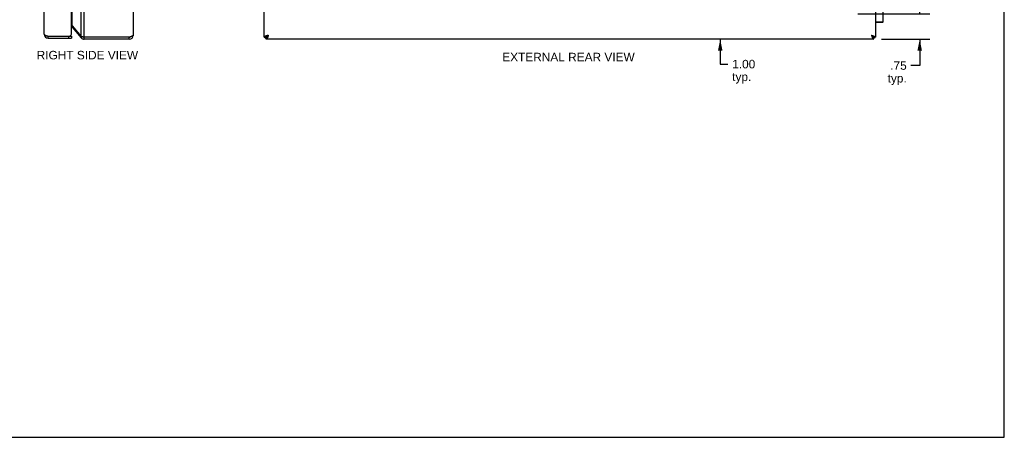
# Model space of a CAD drawing. Header units: inches. Extents: x 0 to 56.7, y 0 to 36.7.
# Tile 11 of 14: x 27.7 to 56.7, y 0 to 12.3. Entities that reach past the tile are written whole.
import ezdxf

# ---------------------------------------------------------------- set-up
doc = ezdxf.new("R2010")
doc.units = ezdxf.units.IN
doc.header["$LTSCALE"] = 3.116667
doc.header["$MEASUREMENT"] = 0
doc.layers.get('0').update_dxf_attribs({"linetype": 'CONTINUOUS'})
doc.layers.add('02___PRT_ALL_AXES', color=7, linetype='CONTINUOUS')
doc.layers.add('DIMENSIONS', color=7, linetype='CONTINUOUS')
doc.styles.get("Standard").update_dxf_attribs({"font": 'arial.ttf'})
doc.dimstyles.new('DIMSTYLE_1', dxfattribs={"dimtxt": 0.25, "dimasz": 0.333333, "dimexe": 0.09, "dimexo": 0.07, "dimgap": 0.0375, "dimtad": 0, "dimtih": 1, "dimtoh": 1, "dimzin": 4, "dimdsep": 46, "dimtxsty": 'Standard', "dimblk": '_FILLED', "dimblk1": '_FILLED', "dimblk2": '_FILLED', "dimcen": 0.09, "dimazin": 1, "dimtfac": 1, "dimtofl": 0, "dimtmove": 0, "dimatfit": 3, "dimldrblk": '_FILLED', "dimfxl": 0, "dimtolj": 1, "dimtzin": 4, "dimarcsym": 0})

# ---------------------------------------------------------------- blocks, each defined once
blk = doc.blocks.new('_FILLED')
at = {"color": 0, "linetype": 'ByBlock'}
blk.add_solid([(0, 0), (-1, 0.2), (-1, -0.2)], dxfattribs=at)
blk = doc.blocks.new('*D4')
at = {"layer": 'DIMENSIONS', "color": 2, "linetype": 'Continuous'}
for p, q in [((54.176, 12.47), (54.176, 13.137)), ((52.358, 12.47), (54.476, 12.47)), ((53.048, 11.72), (54.476, 11.72)), ((54.176, 11.72), (54.176, 10.948)), ((54.176, 10.948), (53.918, 10.948))]:
    blk.add_line(p, q, dxfattribs=at)
at = {"layer": 'DIMENSIONS', "color": 2, "linetype": 'Continuous', "xscale": 0.3333333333, "yscale": 0.3333333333, "zscale": 0.3333333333}
for p, rotation in [((54.176, 12.47), 270), ((54.176, 11.72), 90)]:
    blk.add_blockref('_FILLED', p, dxfattribs=dict(at, rotation=rotation))
at = {"layer": 'DIMENSIONS', "color": 2, "linetype": 'Continuous', "insert": (53.793, 11.073), "char_height": 0.25, "width": 0.56227, "attachment_point": 3, "line_spacing_factor": 0.9}
blk.add_mtext('.75\\Ptyp.', dxfattribs=at)
blk = doc.blocks.new('*D15')
at = {"layer": 'DIMENSIONS', "color": 2, "linetype": 'Continuous'}
for p, q in [((48.301, 12.72), (48.301, 13.387)), ((48.301, 11.72), (48.301, 10.99)), ((48.301, 10.99), (48.529, 10.99))]:
    blk.add_line(p, q, dxfattribs=at)
at = {"layer": 'DIMENSIONS', "color": 2, "linetype": 'Continuous', "xscale": 0.3333333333, "yscale": 0.3333333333, "zscale": 0.3333333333}
for p, rotation in [((48.301, 12.72), 270), ((48.301, 11.72), 90)]:
    blk.add_blockref('_FILLED', p, dxfattribs=dict(at, rotation=rotation))
at = {"layer": 'DIMENSIONS', "color": 2, "linetype": 'Continuous', "insert": (48.654, 11.115), "char_height": 0.25, "width": 0.67937, "attachment_point": 1, "line_spacing_factor": 0.9}
blk.add_mtext('1.00\\Ptyp.', dxfattribs=at)

msp = doc.modelspace()

# ---------------------------------------------------------------- linework, layer by layer
at = {"color": 7, "linetype": 'Continuous'}
for p, q in [((56.6667, 0), (56.6667, 36.6667)), ((52.8746, 12.2334), (53.0949, 12.2334)), ((52.8746, 12.2204), (53.0819, 12.2204)), ((29.2197, 12.0766), (29.2386, 12.0926)), ((28.5133, 11.8104), (29.2033, 11.8104)), ((28.5133, 11.7504), (28.5133, 11.8104)), ((29.1133, 11.8104), (29.1133, 11.7504)), ((29.2033, 11.8104), (29.2033, 11.7504)), ((29.4826, 11.7633), (29.5175, 11.7925)), ((29.5745, 11.7204), (29.5745, 11.7804)), ((30.8986, 11.7204), (30.8986, 11.7804)), ((34.8746, 11.7804), (34.9346, 11.7804)), ((34.9051, 11.7804), (34.9051, 11.7504)), ((34.9346, 11.7204), (34.9346, 11.7804)), ((34.9946, 11.8404), (34.956, 11.8018)), ((34.956, 11.8018), (34.956, 11.8137)), ((34.9679, 11.8018), (34.956, 11.8018)), ((52.7931, 11.8018), (52.7546, 11.8404)), ((52.7931, 11.8018), (52.7812, 11.8018)), ((52.7931, 11.8137), (52.7931, 11.8018)), ((52.8746, 11.7804), (52.8146, 11.7804)), ((52.8146, 11.7204), (52.8146, 11.7804)), ((52.8451, 11.7804), (52.8451, 11.7504)), ((0, 0), (56.6667, 0))]:
    msp.add_line(p, q, dxfattribs=at)
at = {"color": 3, "linetype": 'Continuous'}
for p, q in [((28.3933, 11.8704), (28.3933, 25.5704)), ((29.2033, 11.9004), (29.2033, 25.5404)), ((29.4826, 11.8018), (29.4826, 25.639)), ((29.5745, 11.7804), (29.5745, 25.6604)), ((31.0186, 25.6004), (31.0186, 11.8404)), ((34.8746, 11.7804), (34.8746, 25.6604)), ((52.8746, 25.6604), (52.8746, 11.7804)), ((29.2197, 12.1152), (29.2197, 25.3256)), ((29.2197, 12.1152), (29.4826, 11.8018)), ((29.2197, 12.0766), (29.4826, 11.7633)), ((28.4977, 11.8154), (29.1429, 11.8154)), ((28.5133, 11.7504), (29.2033, 11.7504)), ((30.8986, 11.7804), (29.5745, 11.7804)), ((30.8986, 11.7204), (29.5745, 11.7204)), ((34.9346, 11.7504), (34.9051, 11.7504)), ((52.8146, 11.7204), (34.9346, 11.7204)), ((52.8451, 11.7504), (52.8146, 11.7504))]:
    msp.add_line(p, q, dxfattribs=at)
for points in [[(29.2033, 12.1327), (29.2067, 12.1295), (29.2102, 12.1259), (29.2136, 12.1223), (29.2167, 12.1188), (29.2197, 12.1152)], [(28.3933, 11.8704), (28.3935, 11.8683), (28.3941, 11.8662), (28.395, 11.864), (28.3963, 11.8619), (28.3979, 11.8598), (28.3999, 11.8577), (28.4022, 11.8556), (28.4049, 11.8535), (28.4079, 11.8513), (28.4113, 11.8492), (28.4149, 11.8471), (28.4189, 11.845), (28.4231, 11.8429), (28.4276, 11.8408), (28.4324, 11.8387), (28.4374, 11.8365), (28.4427, 11.8344), (28.4482, 11.8323), (28.4539, 11.8302), (28.4597, 11.8281), (28.4657, 11.826), (28.4719, 11.8238), (28.4782, 11.8217)], [(28.4782, 11.8217), (28.4846, 11.8196), (28.4911, 11.8175), (28.4977, 11.8154)], [(29.5745, 11.7804), (29.5615, 11.7831), (29.555, 11.7844), (29.5485, 11.7857), (29.5422, 11.7871), (29.536, 11.7884), (29.5298, 11.7898), (29.5238, 11.7911), (29.518, 11.7924), (29.5123, 11.7938), (29.5068, 11.7951), (29.5015, 11.7965), (29.4964, 11.7978), (29.4915, 11.7991), (29.4869, 11.8005), (29.4826, 11.8018)], [(31.0186, 11.8404), (31.0184, 11.8381), (31.0177, 11.8358), (31.0166, 11.8335), (31.0151, 11.8312), (31.0131, 11.8288), (31.0108, 11.8265), (31.008, 11.8242), (31.0048, 11.8219), (31.0013, 11.8196), (30.9973, 11.8173), (30.993, 11.815), (30.9884, 11.8127), (30.9834, 11.8104), (30.9781, 11.8081), (30.9726, 11.8058), (30.9667, 11.8035), (30.9606, 11.8012), (30.9543, 11.7989), (30.9478, 11.7965), (30.9411, 11.7942), (30.9343, 11.7919), (30.9273, 11.7896), (30.9202, 11.7873), (30.913, 11.785), (30.9058, 11.7827), (30.8986, 11.7804)], [(34.9946, 11.8404), (34.9873, 11.8381), (34.9801, 11.8358), (34.9729, 11.8335), (34.9658, 11.8312), (34.9589, 11.8288), (34.952, 11.8265), (34.9453, 11.8242), (34.9388, 11.8219), (34.9325, 11.8196), (34.9264, 11.8173), (34.9206, 11.815), (34.915, 11.8127), (34.9097, 11.8104), (34.9047, 11.8081), (34.9001, 11.8058), (34.8958, 11.8035), (34.8919, 11.8012), (34.8883, 11.7989), (34.8851, 11.7965), (34.8824, 11.7942), (34.88, 11.7919), (34.8781, 11.7896), (34.8765, 11.7873), (34.8754, 11.785), (34.8748, 11.7827), (34.8746, 11.7804)], [(34.9946, 11.8404), (34.9923, 11.8331), (34.9899, 11.8259), (34.9876, 11.8188), (34.9853, 11.8117), (34.983, 11.8047), (34.9807, 11.7978), (34.9784, 11.7911), (34.9761, 11.7846), (34.9738, 11.7783), (34.9715, 11.7722), (34.9692, 11.7664), (34.9669, 11.7608), (34.9646, 11.7555), (34.9623, 11.7506), (34.9599, 11.7459), (34.9576, 11.7416), (34.9553, 11.7377), (34.953, 11.7341), (34.9507, 11.731), (34.9484, 11.7282), (34.9461, 11.7258), (34.9438, 11.7239), (34.9415, 11.7224), (34.9392, 11.7213), (34.9369, 11.7206), (34.9346, 11.7204)], [(52.7546, 11.8404), (52.7618, 11.8381), (52.769, 11.8358), (52.7762, 11.8335), (52.7833, 11.8312), (52.7903, 11.8288), (52.7971, 11.8265), (52.8038, 11.8242), (52.8103, 11.8219), (52.8166, 11.8196), (52.8227, 11.8173), (52.8286, 11.815), (52.8341, 11.8127), (52.8394, 11.8104), (52.8444, 11.8081), (52.849, 11.8058), (52.8533, 11.8035), (52.8573, 11.8012), (52.8608, 11.7989), (52.864, 11.7965), (52.8668, 11.7942), (52.8691, 11.7919), (52.8711, 11.7896), (52.8726, 11.7873), (52.8737, 11.785), (52.8743, 11.7827), (52.8746, 11.7804)], [(52.7546, 11.8404), (52.7569, 11.8331), (52.7592, 11.8259), (52.7615, 11.8188), (52.7638, 11.8117), (52.7661, 11.8047), (52.7684, 11.7978), (52.7707, 11.7911), (52.773, 11.7846), (52.7753, 11.7783), (52.7776, 11.7722), (52.7799, 11.7664), (52.7823, 11.7608), (52.7846, 11.7555), (52.7869, 11.7506), (52.7892, 11.7459), (52.7915, 11.7416), (52.7938, 11.7377), (52.7961, 11.7341), (52.7984, 11.731), (52.8007, 11.7282), (52.803, 11.7258), (52.8053, 11.7239), (52.8076, 11.7224), (52.8099, 11.7213), (52.8123, 11.7206), (52.8146, 11.7204)]]:
    msp.add_lwpolyline(points, dxfattribs=at)
at = {"color": 7, "linetype": 'Continuous'}
for points in [[(34.9946, 11.8404), (34.9916, 11.8357), (34.9886, 11.831), (34.9856, 11.8264), (34.9826, 11.8218), (34.9796, 11.8174), (34.9766, 11.8131), (34.9736, 11.809), (34.9706, 11.8051), (34.9676, 11.8014), (34.9646, 11.798), (34.9616, 11.7948), (34.9585, 11.7918), (34.9556, 11.7892), (34.9526, 11.7869), (34.9496, 11.785), (34.9466, 11.7833), (34.9436, 11.782), (34.9405, 11.7811), (34.9376, 11.7806), (34.9346, 11.7804)], [(34.9946, 11.8404), (34.9899, 11.8374), (34.9852, 11.8344), (34.9806, 11.8314), (34.976, 11.8284), (34.9716, 11.8254), (34.9673, 11.8224), (34.9632, 11.8194), (34.9593, 11.8164), (34.9556, 11.8134), (34.9521, 11.8104), (34.9489, 11.8074), (34.946, 11.8044), (34.9434, 11.8014), (34.9411, 11.7984), (34.9391, 11.7954), (34.9375, 11.7924), (34.9362, 11.7894), (34.9353, 11.7864), (34.9347, 11.7834), (34.9346, 11.7804)], [(34.9346, 11.7804), (34.9347, 11.7822), (34.9352, 11.784), (34.936, 11.7857), (34.9371, 11.7875), (34.9385, 11.7893), (34.9402, 11.7911), (34.9422, 11.7929), (34.9444, 11.7947), (34.947, 11.7965), (34.9497, 11.7982), (34.9528, 11.8), (34.956, 11.8018)], [(34.9346, 11.7804), (34.9363, 11.7805), (34.9381, 11.781), (34.9399, 11.7818), (34.9417, 11.7829), (34.9435, 11.7843), (34.9453, 11.786), (34.9471, 11.788), (34.9489, 11.7903), (34.9506, 11.7928), (34.9524, 11.7956), (34.9542, 11.7986), (34.956, 11.8018)], [(52.7546, 11.8404), (52.7593, 11.8374), (52.7639, 11.8344), (52.7686, 11.8314), (52.7731, 11.8284), (52.7775, 11.8254), (52.7818, 11.8224), (52.7859, 11.8194), (52.7898, 11.8164), (52.7935, 11.8134), (52.797, 11.8104), (52.8002, 11.8074), (52.8031, 11.8044), (52.8057, 11.8014), (52.808, 11.7984), (52.81, 11.7954), (52.8116, 11.7924), (52.8129, 11.7894), (52.8138, 11.7864), (52.8144, 11.7834), (52.8146, 11.7804)], [(52.7546, 11.8404), (52.7576, 11.8357), (52.7605, 11.831), (52.7636, 11.8264), (52.7666, 11.8218), (52.7696, 11.8174), (52.7726, 11.8131), (52.7756, 11.809), (52.7785, 11.8051), (52.7816, 11.8014), (52.7846, 11.798), (52.7876, 11.7948), (52.7906, 11.7918), (52.7936, 11.7892), (52.7966, 11.7869), (52.7995, 11.785), (52.8026, 11.7833), (52.8056, 11.782), (52.8086, 11.7811), (52.8116, 11.7806), (52.8146, 11.7804)], [(52.8146, 11.7804), (52.8128, 11.7805), (52.811, 11.781), (52.8092, 11.7818), (52.8074, 11.7829), (52.8056, 11.7843), (52.8038, 11.786), (52.8021, 11.788), (52.8003, 11.7903), (52.7985, 11.7928), (52.7967, 11.7956), (52.7949, 11.7986), (52.7931, 11.8018)], [(52.8146, 11.7804), (52.8144, 11.7822), (52.8139, 11.784), (52.8131, 11.7857), (52.812, 11.7875), (52.8106, 11.7893), (52.8089, 11.7911), (52.807, 11.7929), (52.8047, 11.7947), (52.8022, 11.7965), (52.7994, 11.7982), (52.7964, 11.8), (52.7931, 11.8018)]]:
    msp.add_lwpolyline(points, dxfattribs=at)
for centre, radius, start, end in [((53.0819, 12.2334), 0.013, 270, 360), ((28.5133, 11.8704), 0.06, 234.26735, 270), ((29.5745, 11.8404), 0.06, 246.89557, 270), ((30.8986, 11.8404), 0.06, 270, 305.78573)]:
    msp.add_arc(centre, radius, start, end, dxfattribs=at)
at = {"color": 3, "linetype": 'Continuous'}
for centre, radius, start, end in [((29.1133, 11.9004), 0.09, 289.18814, 360), ((29.1737, 12.038), 0.06, 40, 60.38363), ((28.5133, 11.8704), 0.12, 180, 270), ((29.5745, 11.8404), 0.12, 220, 270), ((30.8986, 11.8404), 0.12, 270, 360)]:
    msp.add_arc(centre, radius, start, end, dxfattribs=at)
at = {"layer": '02___PRT_ALL_AXES', "color": 7, "linetype": 'Continuous'}
msp.add_line((53.0949, 12.2334), (53.0949, 12.5954), dxfattribs=at)

# ---------------------------------------------------------------- texts
at = {"layer": 'DIMENSIONS', "color": 2, "linetype": 'Continuous', "char_height": 0.25, "attachment_point": 2, "line_spacing_factor": 0.9}
for s, insert, width in [('RIGHT SIDE VIEW', (29.6666, 11.379), 2.981413), ('EXTERNAL REAR VIEW', (43.8329, 11.3222), 3.892193)]:
    msp.add_mtext(s, dxfattribs=dict(at, insert=insert, width=width))

# ---------------------------------------------------------------- dimensions: what is measured, and where the dimension line sits
at = {"layer": 'DIMENSIONS', "color": 2, "linetype": 'Continuous'}
for base, p1, p2, angle, picture, middle in [((48.3015, 11.7204), (51.8746, 12.7204), (52.8146, 11.7204), 270, '*D15', (48.9935, 10.802)), ((54.1759, 12.4704), (52.9779, 11.7204), (52.2879, 12.4704), 90, '*D4', (53.5115, 10.7601))]:
    dim = msp.add_linear_dim(base=base, p1=p1, p2=p2, angle=angle, text='<>\\Ptyp.', dimstyle='DIMSTYLE_1', dxfattribs=at)
    dim.commit()
    dim.dimension.update_dxf_attribs({"geometry": picture, "text_midpoint": middle, "dimtype": 160})

doc.saveas('drawing.dxf')
